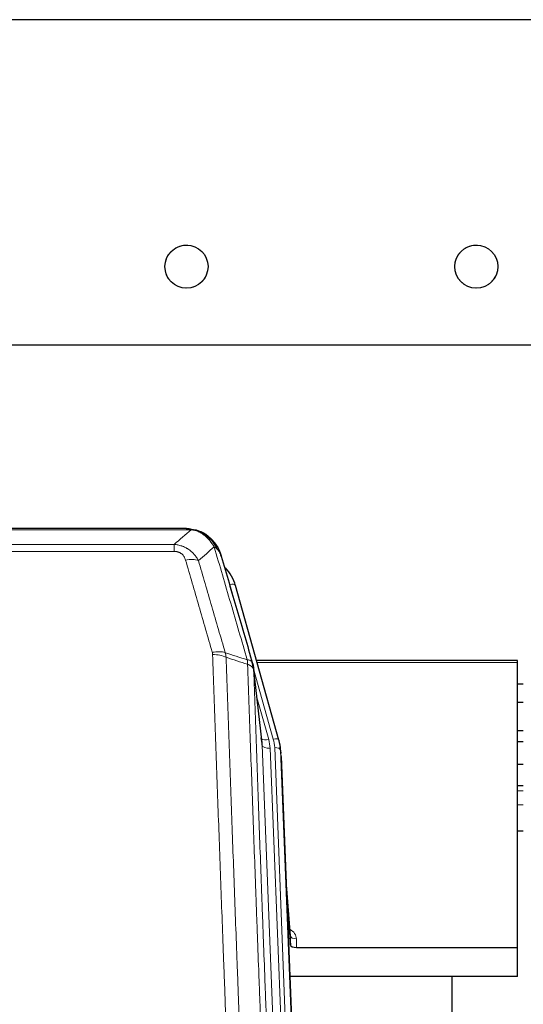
# Model space of a CAD drawing. Header units: inches. Extents: x 0 to 29700, y -16 to 21000.
# Tile 71 of 256: x 5145 to 5402, y 10757 to 11260. Entities that reach past the tile are written whole.
import ezdxf

# ---------------------------------------------------------------- set-up
doc = ezdxf.new("R2010")
doc.units = ezdxf.units.IN
doc.layers.add('1', color=7, linetype='Continuous', true_color=0xffffff)

msp = doc.modelspace()

# ---------------------------------------------------------------- linework, layer by layer
at = {"layer": '1', "color": 2, "linetype": 'Continuous', "lineweight": 25}
for p, q in [((7092.741, 11259.722), (3518.061, 11259.722)), ((7092.741, 11259.722), (3518.061, 11259.722)), ((5454.401, 11093.718), (4337.401, 11093.718)), ((5229.962, 11000.091), (5011.841, 11000.091)), ((5236.904, 10998.615), (5237.004, 10998.587)), ((5277.129, 10892.113), (5254.955, 10971)), ((5398.901, 10932.829), (5265.683, 10932.829)), ((5398.901, 10931.799), (5398.901, 10932.829)), ((5268.508, 10890.793), (5264.093, 10929.312)), ((5398.901, 10786.33), (5398.901, 10931.799)), ((5401.885, 10920.755), (5398.9, 10920.755)), ((5401.885, 10911.338), (5398.9, 10911.338)), ((5277.148, 10892.017), (5277.129, 10892.113)), ((5401.901, 10896.839), (5398.896, 10896.839)), ((5278.184, 10885.392), (5277.81, 10888.651)), ((5401.904, 10891.303), (5398.911, 10891.303)), ((5278.305, 10883.808), (5290.873, 10564.595)), ((5401.9, 10879.636), (5398.899, 10879.636)), ((5398.899, 10869.029), (5401.9, 10869.029)), ((5401.893, 10845.595), (5398.877, 10845.595)), ((5401.893, 10845.595), (5398.877, 10845.595)), ((5283.004, 10792.337), (5280.796, 10820.536)), ((5281.177, 10810.862), (5283, 10787.58)), ((5283, 10787.58), (5283.011, 10792.157)), ((5285.999, 10786.33), (5398.901, 10786.33)), ((5398.901, 10771.52), (5398.901, 10786.33)), ((5398.901, 10771.52), (5282.727, 10771.52)), ((5365.561, 10546.136), (5365.561, 10771.518))]:
    msp.add_line(p, q, dxfattribs=at)
at = {"layer": '1', "color": 110, "linetype": 'Continuous', "lineweight": 13}
for p, q in [((5232.304, 10999.429), (5009.499, 10999.429)), ((5237.004, 10998.587), (5237.072, 10998.43)), ((5018.23, 10991.961), (5223.573, 10991.961)), ((5223.573, 10988.427), (5018.23, 10988.427)), ((5223.573, 10991.961), (5223.573, 10988.427)), ((5256.792, 10954.762), (5252.067, 10971.573)), ((5274.241, 10892.687), (5264.168, 10928.521)), ((5268.599, 10889.62), (5264.222, 10927.801)), ((5398.901, 10931.799), (5265.97, 10931.799)), ((5265.867, 10913.832), (5271.893, 10892.394)), ((5281.665, 10557.726), (5268.599, 10889.62)), ((5285.511, 10559.813), (5272.591, 10887.993)), ((5287.716, 10563.709), (5274.938, 10888.286)), ((5278.305, 10883.808), (5277.932, 10887.066)), ((5277.932, 10887.066), (5290.627, 10564.602)), ((5283.011, 10792.157), (5280.804, 10820.344)), ((5286.009, 10790.746), (5285.999, 10786.33))]:
    msp.add_line(p, q, dxfattribs=at)
at = {"layer": '1', "color": 2, "linetype": 'Continuous', "lineweight": 25}
for centre in [(5229.901, 11133.722), (5377.901, 11133.722)]:
    msp.add_circle(centre, 11, dxfattribs=at)
at = {"layer": '1', "color": 120, "linetype": 'Continuous', "lineweight": 13}
for centre in [(5229.901, 11133.722), (5377.901, 11133.722)]:
    msp.add_arc(centre, 11, 75, 345, dxfattribs=at)
at = {"layer": '1', "color": 110, "linetype": 'Continuous', "lineweight": 13}
for centre, major_axis, ratio, start_param, end_param in [((5229.42, 10978.206), (9.598, 2.808), 0.562843, 0.6646512, 1.4076092), ((5252.067, 10970.188), (-2.888, -0.812), 0.4480327, 3.1416079, 4.5871119), ((5243.081, 10931.323), (9.604, 2.788), 0.5442898, 0.6684637, 1.414101), ((5243.268, 10930.15), (9.994, 0.345), 0.559112, 0.7940626, 1.551472), ((5271.893, 10894.241), (-3.851, -1.082), 0.4480327, 0.2500116, 1.4455193), ((5248.573, 10887.243), (-24.033, -0.038), 0.8858289, 3.1750594, 3.3842109), ((5274.241, 10891.302), (-2.888, -0.812), 0.4480327, 3.1416079, 4.5871119), ((5250.92, 10887.536), (-24.033, -0.038), 0.8858289, 3.1750594, 3.3842109), ((5272.591, 10889.84), (-3.997, -0.157), 0.4614673, 0.0341943, 1.5526308), ((5274.938, 10886.901), (-2.998, -0.118), 0.4614673, 3.175787, 4.6942235), ((5280.005, 10790.746), (-6.003, -0.046), 0.8757409, 3.1327535, 4.2284576), ((5286.009, 10792.2), (3, -0.007), 0.4848086, 3.1763596, 4.7135294)]:
    msp.add_ellipse(centre, major_axis=major_axis, ratio=ratio, start_param=start_param, end_param=end_param, dxfattribs=at)
at = {"layer": '1', "color": 2, "linetype": 'Continuous', "lineweight": 25}
for centre, major_axis, ratio, start_param, end_param in [((5228.76, 10964.986), (-27.014, -0.465), 0.8900028, 3.3708663, 3.802405), ((5248.573, 10889.09), (20.035, -0.399), 0.8846078, 0.0524005, 0.2615519), ((5250.92, 10886.15), (-27.027, -0.37), 0.8864308, 3.1643526, 3.3735041), ((5285.998, 10787.624), (3, 0), 0.4313147, 3.1753737, 4.7125436)]:
    msp.add_ellipse(centre, major_axis=major_axis, ratio=ratio, start_param=start_param, end_param=end_param, dxfattribs=at)
at = {"layer": '1', "color": 110, "linetype": 'Continuous', "lineweight": 13}
for points, degree in [([(5223.573, 10991.961), (5226.5, 10994.447), (5229.411, 10996.937), (5232.304, 10999.429)], 3), ([(5244.067, 10990.71), (5241.393, 10988.387), (5238.704, 10986.066), (5236, 10983.747)], 3), ([(5249.677, 10936.75), (5253.426, 10935.531), (5257.173, 10934.315), (5260.921, 10933.1)], 3), ([(5249.677, 10936.75), (5249.79, 10936.366), (5249.978, 10935.587), (5250.095, 10934.785), (5250.136, 10934.378)], 3), ([(5261.133, 10930.809), (5257.468, 10931.997), (5253.802, 10933.186), (5250.136, 10934.378)], 3), ([(5401.897, 10866.201), (5398.897, 10866.201)], 1), ([(5398.9, 10859.13), (5401.9, 10859.13)], 1)]:
    msp.add_open_spline(points, degree=degree, dxfattribs=at)
at = {"layer": '1', "color": 2, "linetype": 'Continuous', "lineweight": 25}
for points, degree in [([(5229.762, 11000.089), (5230.379, 11000.093), (5231.002, 11000.063), (5231.628, 10999.998)], 3), ([(5240.515, 10996.533), (5238.868, 10997.754), (5237.002, 10998.588)], 2), ([(5264.099, 10929.231), (5263.349, 10932.062)], 1)]:
    msp.add_open_spline(points, degree=degree, dxfattribs=at)
for points, knots in [([(5229.762, 11000.089), (5229.836, 11000.091), (5229.91, 11000.091), (5230.206, 11000.091), (5230.428, 11000.082), (5230.855, 11000.047), (5231.06, 11000.021), (5231.313, 10999.975), (5231.374, 10999.962), (5231.433, 10999.949)], [0, 0, 0, 0, 0.125, 0.125, 0.5, 0.5, 0.875, 0.875, 1, 1, 1, 1]), ([(5231.433, 10999.949), (5232.844, 10999.86), (5234.28, 10999.554), (5236.151, 10998.852), (5236.615, 10998.653), (5237.072, 10998.43)], [0, 0, 0, 0, 0.75, 0.75, 1, 1, 1, 1]), ([(5234.906, 10999.345), (5234.985, 10999.321), (5235.065, 10999.296), (5235.738, 10999.084), (5236.326, 10998.865), (5236.904, 10998.615)], [0, 0, 0, 0, 0.1180686, 0.1180686, 1, 1, 1, 1]), ([(5237.072, 10998.43), (5237.301, 10998.318), (5237.528, 10998.201), (5238.43, 10997.708), (5239.089, 10997.286), (5240.359, 10996.348), (5240.969, 10995.832), (5241.741, 10995.089), (5241.93, 10994.899), (5242.116, 10994.704)], [0, 0, 0, 0, 0.125, 0.125, 0.5, 0.5, 0.875, 0.875, 1, 1, 1, 1]), ([(5240.591, 10996.477), (5241.237, 10995.995), (5241.852, 10995.469), (5242.66, 10994.683), (5242.884, 10994.454), (5243.101, 10994.219)], [0, 0, 0, 0, 0.7159091, 0.7159091, 1, 1, 1, 1]), ([(5243.531, 10993.652), (5243.51, 10993.696), (5243.487, 10993.741), (5243.408, 10993.875), (5243.345, 10993.966), (5243.219, 10994.11), (5243.163, 10994.166), (5243.101, 10994.219)], [0, 0, 0, 0, 0.2280377, 0.2280377, 0.6912151, 0.6912151, 1, 1, 1, 1]), ([(5243.101, 10994.219), (5243.536, 10993.75), (5243.946, 10993.259), (5245.476, 10991.223), (5246.372, 10989.535), (5246.984, 10987.795)], [0, 0, 0, 0, 0.25, 0.25, 1, 1, 1, 1]), ([(5243.592, 10993.517), (5243.603, 10993.504), (5243.626, 10993.478), (5243.661, 10993.438), (5243.697, 10993.397), (5243.733, 10993.356), (5243.769, 10993.314), (5243.805, 10993.271), (5243.842, 10993.228), (5243.88, 10993.184), (5243.917, 10993.139), (5243.955, 10993.093), (5243.994, 10993.047), (5244.033, 10993), (5244.072, 10992.952), (5244.111, 10992.903), (5244.151, 10992.854), (5244.191, 10992.804), (5244.232, 10992.753), (5244.272, 10992.701), (5244.313, 10992.649), (5244.355, 10992.596), (5244.396, 10992.542), (5244.438, 10992.487), (5244.48, 10992.432), (5244.523, 10992.376), (5244.565, 10992.319), (5244.608, 10992.261), (5244.652, 10992.202), (5244.695, 10992.143), (5244.739, 10992.083), (5244.782, 10992.022), (5244.827, 10991.96), (5244.871, 10991.897), (5244.915, 10991.834), (5244.96, 10991.769), (5245.005, 10991.704), (5245.05, 10991.638), (5245.095, 10991.571), (5245.14, 10991.504), (5245.186, 10991.435), (5245.231, 10991.366), (5245.277, 10991.296), (5245.322, 10991.225), (5245.368, 10991.153), (5245.414, 10991.08), (5245.46, 10991.006), (5245.506, 10990.932), (5245.552, 10990.856), (5245.599, 10990.78), (5245.645, 10990.703), (5245.691, 10990.625), (5245.737, 10990.546), (5245.784, 10990.466), (5245.83, 10990.385), (5245.876, 10990.304), (5245.922, 10990.221), (5245.968, 10990.138), (5246.014, 10990.053), (5246.06, 10989.968), (5246.106, 10989.882), (5246.152, 10989.794), (5246.198, 10989.706), (5246.243, 10989.617), (5246.289, 10989.527), (5246.334, 10989.436), (5246.379, 10989.344), (5246.424, 10989.252), (5246.469, 10989.158), (5246.514, 10989.063), (5246.558, 10988.968), (5246.602, 10988.871), (5246.646, 10988.773), (5246.69, 10988.675), (5246.733, 10988.575), (5246.776, 10988.475), (5246.819, 10988.374), (5246.862, 10988.271), (5246.904, 10988.168), (5246.946, 10988.064), (5246.987, 10987.958), (5247.028, 10987.852), (5247.069, 10987.745), (5247.109, 10987.637), (5247.149, 10987.528), (5247.189, 10987.418), (5247.228, 10987.307), (5247.266, 10987.194), (5247.305, 10987.081), (5247.342, 10986.967), (5247.379, 10986.852), (5247.416, 10986.736), (5247.452, 10986.62), (5247.487, 10986.502), (5247.522, 10986.383), (5247.557, 10986.263), (5247.59, 10986.142), (5247.612, 10986.061), (5247.623, 10986.021)], [0, 0, 0, 0, 0.0060657, 0.012223, 0.0184718, 0.0248123, 0.0312443, 0.0377679, 0.0443831, 0.0510899, 0.0578883, 0.0647782, 0.0717598, 0.0788329, 0.0859977, 0.093254, 0.1006019, 0.1080414, 0.1155725, 0.1231952, 0.1309095, 0.1387154, 0.1466129, 0.1546019, 0.1626826, 0.1708549, 0.1791188, 0.1874742, 0.1959213, 0.20446, 0.2130903, 0.2218121, 0.2306256, 0.2395307, 0.2485274, 0.2576156, 0.2667955, 0.276067, 0.2854301, 0.2948848, 0.3044311, 0.314069, 0.3237985, 0.3336196, 0.3435324, 0.3535367, 0.3636326, 0.3738202, 0.3840993, 0.3944701, 0.4049324, 0.4154864, 0.426132, 0.4368691, 0.4476979, 0.4586183, 0.4696303, 0.480734, 0.4919292, 0.503216, 0.5145945, 0.5260645, 0.5376262, 0.5492795, 0.5610244, 0.5728609, 0.584789, 0.5968087, 0.60892, 0.621123, 0.6334175, 0.6458037, 0.6582815, 0.6708509, 0.6835119, 0.6962645, 0.7091087, 0.7220445, 0.735072, 0.748191, 0.7614017, 0.774704, 0.7880979, 0.8015834, 0.8151605, 0.8288293, 0.8425896, 0.8564416, 0.8703852, 0.8844204, 0.8985472, 0.9127656, 0.9270756, 0.9414773, 0.9559705, 0.9705554, 0.9852319, 1, 1, 1, 1]), ([(5247.623, 10986.021), (5247.566, 10986.331), (5247.484, 10986.635), (5247.27, 10987.228), (5247.139, 10987.516), (5246.984, 10987.795)], [0, 0, 0, 0, 0.5, 0.5, 1, 1, 1, 1]), ([(5247.623, 10986.021), (5248.954, 10981.498), (5250.286, 10976.965), (5252.954, 10967.879), (5254.29, 10963.325), (5258.3, 10949.632), (5260.98, 10940.462), (5263.666, 10931.251)], [0, 0, 0, 0, 0.25, 0.25, 0.5, 0.5, 1, 1, 1, 1]), ([(5263.666, 10931.251), (5263.671, 10931.234), (5263.681, 10931.2), (5263.696, 10931.147), (5263.711, 10931.094), (5263.727, 10931.039), (5263.742, 10930.983), (5263.757, 10930.927), (5263.773, 10930.869), (5263.788, 10930.81), (5263.803, 10930.749), (5263.819, 10930.688), (5263.834, 10930.626), (5263.85, 10930.562), (5263.865, 10930.497), (5263.88, 10930.431), (5263.895, 10930.364), (5263.91, 10930.296), (5263.925, 10930.227), (5263.94, 10930.156), (5263.954, 10930.085), (5263.969, 10930.012), (5263.983, 10929.938), (5263.997, 10929.863), (5264.011, 10929.787), (5264.025, 10929.709), (5264.038, 10929.631), (5264.059, 10929.504), (5264.085, 10929.335), (5264.113, 10929.128), (5264.137, 10928.936), (5264.156, 10928.759), (5264.172, 10928.596), (5264.185, 10928.449), (5264.195, 10928.317), (5264.202, 10928.2), (5264.209, 10928.098), (5264.213, 10928.011), (5264.217, 10927.939), (5264.219, 10927.883), (5264.221, 10927.842), (5264.222, 10927.816), (5264.222, 10927.804), (5264.222, 10927.801)], [0, 0, 0, 0, 0.0155037, 0.0313049, 0.0474035, 0.0637997, 0.0804935, 0.097485, 0.1147743, 0.1323613, 0.1502462, 0.1684289, 0.1869096, 0.2056883, 0.224765, 0.2441397, 0.2638126, 0.2837835, 0.3040527, 0.32462, 0.3454856, 0.3666494, 0.3881116, 0.409872, 0.4319308, 0.454288, 0.4769435, 0.4998975, 0.5635611, 0.6228928, 0.6778927, 0.7285606, 0.7748966, 0.8169007, 0.8545729, 0.8879131, 0.9169214, 0.9415977, 0.9619421, 0.9779545, 0.989635, 0.9969835, 1, 1, 1, 1])]:
    msp.add_open_spline(points, degree=3, knots=knots, dxfattribs=at)
at = {"layer": '1', "color": 110, "linetype": 'Continuous', "lineweight": 13}
for points, knots in [([(5231.433, 10999.949), (5231.552, 10999.922), (5231.662, 10999.891), (5231.91, 10999.804), (5232.035, 10999.743), (5232.222, 10999.601), (5232.283, 10999.52), (5232.304, 10999.429)], [0, 0, 0, 0, 0.25, 0.25, 0.625, 0.625, 1, 1, 1, 1]), ([(5232.304, 10999.429), (5233.524, 10999.327), (5234.7, 10999.033), (5236.194, 10998.406), (5236.562, 10998.23), (5236.922, 10998.035)], [0, 0, 0, 0, 0.75, 0.75, 1, 1, 1, 1]), ([(5237.072, 10998.43), (5237.074, 10998.4), (5237.072, 10998.367), (5237.059, 10998.282), (5237.043, 10998.226), (5236.995, 10998.123), (5236.962, 10998.074), (5236.922, 10998.035)], [0, 0, 0, 0, 0.25, 0.25, 0.625, 0.625, 1, 1, 1, 1]), ([(5236.922, 10998.035), (5237.102, 10997.938), (5237.281, 10997.836), (5237.988, 10997.412), (5238.502, 10997.053), (5239.497, 10996.267), (5239.976, 10995.839), (5240.59, 10995.23), (5240.742, 10995.075), (5240.891, 10994.916)], [0, 0, 0, 0, 0.125, 0.125, 0.5, 0.5, 0.875, 0.875, 1, 1, 1, 1]), ([(5242.116, 10994.704), (5242.017, 10994.73), (5241.916, 10994.753), (5241.659, 10994.804), (5241.501, 10994.827), (5241.191, 10994.872), (5241.037, 10994.892), (5240.891, 10994.916)], [0, 0, 0, 0, 0.25, 0.25, 0.625, 0.625, 1, 1, 1, 1]), ([(5240.891, 10994.916), (5241.19, 10994.6), (5241.481, 10994.272), (5242.607, 10992.922), (5243.374, 10991.825), (5244.067, 10990.71)], [0, 0, 0, 0, 0.25, 0.25, 1, 1, 1, 1]), ([(5243.101, 10994.219), (5243.071, 10994.246), (5243.038, 10994.272), (5242.904, 10994.373), (5242.791, 10994.443), (5242.541, 10994.565), (5242.405, 10994.617), (5242.214, 10994.677), (5242.165, 10994.691), (5242.116, 10994.704)], [0, 0, 0, 0, 0.125, 0.125, 0.5, 0.5, 0.875, 0.875, 1, 1, 1, 1]), ([(5242.116, 10994.704), (5242.487, 10994.315), (5242.844, 10993.909), (5244.204, 10992.226), (5245.075, 10990.832), (5245.774, 10989.379)], [0, 0, 0, 0, 0.25, 0.25, 1, 1, 1, 1]), ([(5223.573, 10991.961), (5223.907, 10991.937), (5224.241, 10991.904), (5224.904, 10991.817), (5225.232, 10991.763), (5226.208, 10991.571), (5226.845, 10991.402), (5227.548, 10991.166), (5227.626, 10991.139), (5227.781, 10991.084), (5227.859, 10991.055), (5228.09, 10990.969), (5228.243, 10990.908), (5228.698, 10990.72), (5229.293, 10990.451), (5229.865, 10990.143), (5230.287, 10989.898), (5230.495, 10989.772), (5230.701, 10989.64), (5230.837, 10989.552), (5230.905, 10989.507), (5231.51, 10989.097), (5232.018, 10988.701), (5232.738, 10988.062), (5232.97, 10987.841), (5233.308, 10987.499), (5233.42, 10987.383), (5233.638, 10987.148), (5233.746, 10987.028), (5234.273, 10986.423), (5234.661, 10985.916), (5235.376, 10984.862), (5235.702, 10984.315), (5236, 10983.747)], [0, 0, 0, 0, 0.0625, 0.0625, 0.125, 0.125, 0.25, 0.25, 0.265625, 0.265625, 0.28125, 0.28125, 0.3125, 0.3125, 0.375, 0.4375, 0.4375, 0.46875, 0.484375, 0.484375, 0.5, 0.5, 0.625, 0.625, 0.6875, 0.6875, 0.71875, 0.71875, 0.75, 0.75, 0.875, 0.875, 1, 1, 1, 1]), ([(5223.573, 10988.427), (5223.755, 10988.427), (5223.938, 10988.421), (5224.301, 10988.395), (5224.481, 10988.375), (5224.837, 10988.322), (5225.012, 10988.288), (5225.359, 10988.206), (5225.53, 10988.157), (5225.741, 10988.087), (5225.783, 10988.073), (5225.866, 10988.043), (5225.991, 10987.996), (5226.112, 10987.946), (5226.351, 10987.841), (5226.659, 10987.688), (5226.946, 10987.51), (5227.119, 10987.39), (5227.154, 10987.366), (5227.222, 10987.317), (5227.255, 10987.292), (5227.355, 10987.215), (5227.42, 10987.163), (5227.61, 10987.004), (5227.729, 10986.894), (5227.956, 10986.666), (5228.063, 10986.548), (5228.265, 10986.305), (5228.361, 10986.18), (5228.474, 10986.02), (5228.496, 10985.987), (5228.54, 10985.922), (5228.562, 10985.89), (5228.626, 10985.791), (5228.667, 10985.725), (5228.785, 10985.526), (5228.859, 10985.391), (5228.996, 10985.119), (5229.059, 10984.981), (5229.236, 10984.564), (5229.336, 10984.28), (5229.42, 10983.992)], [0, 0, 0, 0, 0.0625, 0.0625, 0.125, 0.125, 0.1875, 0.1875, 0.25, 0.25, 0.265625, 0.265625, 0.28125, 0.3125, 0.3125, 0.375, 0.4375, 0.4375, 0.453125, 0.453125, 0.46875, 0.46875, 0.5, 0.5, 0.5625, 0.5625, 0.625, 0.625, 0.6875, 0.6875, 0.703125, 0.703125, 0.71875, 0.71875, 0.75, 0.75, 0.8125, 0.8125, 0.875, 0.875, 1, 1, 1, 1]), ([(5245.774, 10989.379), (5245.528, 10989.626), (5245.261, 10989.862), (5244.691, 10990.306), (5244.387, 10990.515), (5244.067, 10990.71)], [0, 0, 0, 0, 0.5, 0.5, 1, 1, 1, 1]), ([(5260.921, 10933.1), (5258.098, 10942.793), (5255.283, 10952.44), (5251.069, 10966.843), (5249.666, 10971.633), (5246.864, 10981.189), (5245.465, 10985.955), (5244.067, 10990.71)], [0, 0, 0, 0, 0.5, 0.5, 0.75, 0.75, 1, 1, 1, 1]), ([(5246.984, 10987.795), (5246.828, 10988.08), (5246.648, 10988.355), (5246.244, 10988.884), (5246.019, 10989.138), (5245.774, 10989.379)], [0, 0, 0, 0, 0.5, 0.5, 1, 1, 1, 1]), ([(5243.081, 10936.921), (5240.795, 10944.826), (5238.514, 10952.702), (5235.099, 10964.47), (5233.961, 10968.385), (5231.689, 10976.2), (5230.554, 10980.1), (5229.42, 10983.992)], [0, 0, 0, 0, 0.5, 0.5, 0.75, 0.75, 1, 1, 1, 1]), ([(5236, 10983.747), (5237.135, 10979.861), (5238.271, 10975.968), (5240.547, 10968.165), (5241.685, 10964.256), (5245.105, 10952.506), (5247.389, 10944.643), (5249.677, 10936.75)], [0, 0, 0, 0, 0.25, 0.25, 0.5, 0.5, 1, 1, 1, 1]), ([(5243.081, 10936.921), (5243.137, 10936.727), (5243.18, 10936.533), (5243.243, 10936.14), (5243.261, 10935.943), (5243.268, 10935.744)], [0, 0, 0, 0, 0.5, 0.5, 1, 1, 1, 1]), ([(5255.227, 10616.741), (5254.669, 10630.571), (5253.569, 10658.101), (5251.961, 10699.005), (5250.919, 10726.014), (5250.148, 10746.172), (5249.766, 10756.227), (5249.387, 10766.245), (5249.136, 10772.915), (5249.011, 10776.246), (5248.387, 10792.882), (5247.896, 10806.119), (5247.171, 10825.868), (5246.931, 10832.432), (5246.455, 10845.523), (5246.219, 10852.05), (5245.517, 10871.573), (5244.596, 10897.452), (5243.706, 10923.03), (5243.268, 10935.744)], [0, 0, 0, 0, 0.125, 0.25, 0.375, 0.375, 0.4375, 0.46875, 0.46875, 0.5, 0.5, 0.625, 0.625, 0.6875, 0.6875, 0.75, 0.75, 0.875, 1, 1, 1, 1]), ([(5250.136, 10934.378), (5250.574, 10921.68), (5251.466, 10896.135), (5252.387, 10870.288), (5253.09, 10850.79), (5253.327, 10844.272), (5253.803, 10831.198), (5254.043, 10824.642), (5254.77, 10804.918), (5255.261, 10791.697), (5255.886, 10775.083), (5256.011, 10771.756), (5256.263, 10765.094), (5256.642, 10755.089), (5257.025, 10745.047), (5257.796, 10724.914), (5258.84, 10697.94), (5260.45, 10657.088), (5261.552, 10629.593), (5262.11, 10615.78)], [0, 0, 0, 0, 0.125, 0.25, 0.25, 0.3125, 0.3125, 0.375, 0.375, 0.5, 0.5, 0.53125, 0.53125, 0.5625, 0.625, 0.625, 0.75, 0.875, 1, 1, 1, 1]), ([(5263.666, 10931.251), (5263.644, 10931.497), (5263.567, 10931.728), (5263.303, 10932.148), (5263.117, 10932.336), (5262.646, 10932.658), (5262.36, 10932.792), (5261.702, 10932.996), (5261.329, 10933.065), (5260.921, 10933.1)], [0, 0, 0, 0, 0.25, 0.25, 0.5, 0.5, 0.75, 0.75, 1, 1, 1, 1]), ([(5260.921, 10933.1), (5260.996, 10932.727), (5261.038, 10932.355), (5261.096, 10931.597), (5261.112, 10931.21), (5261.133, 10930.809)], [0, 0, 0, 0, 0.5, 0.5, 1, 1, 1, 1]), ([(5264.222, 10927.801), (5264.221, 10927.808), (5264.219, 10927.824), (5264.216, 10927.848), (5264.213, 10927.872), (5264.209, 10927.895), (5264.206, 10927.919), (5264.201, 10927.943), (5264.197, 10927.966), (5264.193, 10927.99), (5264.188, 10928.013), (5264.183, 10928.037), (5264.177, 10928.06), (5264.172, 10928.084), (5264.166, 10928.107), (5264.16, 10928.131), (5264.153, 10928.154), (5264.147, 10928.178), (5264.14, 10928.201), (5264.133, 10928.225), (5264.125, 10928.248), (5264.118, 10928.271), (5264.11, 10928.295), (5264.102, 10928.318), (5264.094, 10928.341), (5264.085, 10928.365), (5264.076, 10928.388), (5264.067, 10928.411), (5264.058, 10928.434), (5264.048, 10928.457), (5264.038, 10928.48), (5264.028, 10928.503), (5264.018, 10928.527), (5264.007, 10928.55), (5263.996, 10928.572), (5263.985, 10928.595), (5263.974, 10928.618), (5263.962, 10928.641), (5263.95, 10928.664), (5263.938, 10928.687), (5263.926, 10928.71), (5263.913, 10928.732), (5263.9, 10928.755), (5263.887, 10928.778), (5263.874, 10928.8), (5263.86, 10928.823), (5263.846, 10928.845), (5263.832, 10928.868), (5263.818, 10928.89), (5263.803, 10928.913), (5263.788, 10928.935), (5263.773, 10928.957), (5263.758, 10928.979), (5263.742, 10929.002), (5263.727, 10929.024), (5263.711, 10929.046), (5263.694, 10929.068), (5263.678, 10929.09), (5263.661, 10929.112), (5263.644, 10929.134), (5263.627, 10929.156), (5263.609, 10929.177), (5263.592, 10929.199), (5263.574, 10929.221), (5263.556, 10929.243), (5263.537, 10929.264), (5263.518, 10929.286), (5263.5, 10929.307), (5263.48, 10929.329), (5263.461, 10929.35), (5263.441, 10929.371), (5263.422, 10929.392), (5263.402, 10929.414), (5263.381, 10929.435), (5263.361, 10929.456), (5263.34, 10929.477), (5263.313, 10929.504), (5263.279, 10929.537), (5263.238, 10929.576), (5263.196, 10929.614), (5263.154, 10929.652), (5263.111, 10929.69), (5263.067, 10929.728), (5263.022, 10929.765), (5262.976, 10929.803), (5262.93, 10929.839), (5262.883, 10929.876), (5262.835, 10929.912), (5262.786, 10929.948), (5262.737, 10929.983), (5262.687, 10930.019), (5262.636, 10930.053), (5262.584, 10930.088), (5262.532, 10930.122), (5262.479, 10930.156), (5262.425, 10930.19), (5262.37, 10930.223), (5262.315, 10930.256), (5262.259, 10930.288), (5262.202, 10930.32), (5262.144, 10930.352), (5262.086, 10930.384), (5262.027, 10930.415), (5261.968, 10930.445), (5261.907, 10930.476), (5261.846, 10930.505), (5261.785, 10930.535), (5261.723, 10930.564), (5261.66, 10930.593), (5261.596, 10930.621), (5261.532, 10930.649), (5261.467, 10930.677), (5261.401, 10930.704), (5261.335, 10930.731), (5261.268, 10930.757), (5261.201, 10930.783), (5261.155, 10930.8), (5261.133, 10930.809)], [0, 0, 0, 0, 0.0066687, 0.0133374, 0.0200061, 0.0266746, 0.0333432, 0.0400116, 0.0466801, 0.0533484, 0.0600168, 0.066685, 0.0733532, 0.0800214, 0.0866895, 0.0933575, 0.1000255, 0.1066935, 0.1133614, 0.1200292, 0.126697, 0.1333647, 0.1400324, 0.1467001, 0.1533676, 0.1600352, 0.1667026, 0.1733701, 0.1800374, 0.1867047, 0.193372, 0.2000392, 0.2067064, 0.2133735, 0.2200405, 0.2267075, 0.2333745, 0.2400414, 0.2467082, 0.253375, 0.2600418, 0.2667085, 0.2733751, 0.2800417, 0.2867082, 0.2933747, 0.3000412, 0.3067075, 0.3133739, 0.3200401, 0.3267064, 0.3333725, 0.3400387, 0.3467047, 0.3533708, 0.3600367, 0.3667026, 0.3733685, 0.3800343, 0.3867001, 0.3933658, 0.4000315, 0.4066971, 0.4133626, 0.4200281, 0.4266936, 0.433359, 0.4400243, 0.4466896, 0.4533549, 0.4600201, 0.4666852, 0.4733503, 0.4800154, 0.4866804, 0.4933453, 0.5000102, 0.5125098, 0.5250093, 0.5375088, 0.5500082, 0.5625077, 0.5750071, 0.5875066, 0.600006, 0.6125054, 0.6250049, 0.6375043, 0.6500037, 0.6625032, 0.6750026, 0.6875021, 0.7000016, 0.7125011, 0.7250006, 0.7375001, 0.7499997, 0.7624993, 0.7749989, 0.7874985, 0.7999982, 0.812498, 0.8249977, 0.8374975, 0.8499974, 0.8624973, 0.8749972, 0.8874972, 0.8999973, 0.9124974, 0.9249976, 0.9374978, 0.9499981, 0.9624985, 0.9749989, 0.9874994, 1, 1, 1, 1]), ([(5273.362, 10606.913), (5272.79, 10620.966), (5271.663, 10648.936), (5270.017, 10690.488), (5268.951, 10717.919), (5268.163, 10738.392), (5267.772, 10748.603), (5267.32, 10760.472), (5267.128, 10765.549), (5267, 10768.931), (5266.936, 10770.622), (5266.617, 10779.067), (5266.237, 10789.174), (5265.799, 10800.918), (5265.613, 10805.94), (5265.489, 10809.287), (5265.427, 10810.958), (5264.871, 10825.995), (5263.898, 10852.57), (5262.487, 10891.963), (5261.579, 10917.913), (5261.133, 10930.809)], [0, 0, 0, 0, 0.125, 0.25, 0.375, 0.375, 0.4375, 0.46875, 0.484375, 0.484375, 0.5, 0.5, 0.5625, 0.59375, 0.609375, 0.609375, 0.625, 0.625, 0.75, 0.875, 1, 1, 1, 1]), ([(5264.222, 10927.801), (5264.667, 10914.953), (5265.573, 10889.102), (5266.98, 10849.858), (5267.95, 10823.384), (5268.504, 10808.405), (5268.566, 10806.74), (5268.69, 10803.406), (5268.876, 10798.403), (5269.312, 10786.704), (5269.691, 10776.635), (5270.009, 10768.221), (5270.073, 10766.538), (5270.2, 10763.168), (5270.392, 10758.11), (5270.842, 10746.286), (5271.233, 10736.114), (5272.019, 10715.719), (5273.082, 10688.391), (5274.723, 10646.997), (5275.847, 10619.132), (5276.417, 10605.132)], [0, 0, 0, 0, 0.125, 0.25, 0.375, 0.375, 0.390625, 0.390625, 0.40625, 0.4375, 0.5, 0.5, 0.515625, 0.515625, 0.53125, 0.5625, 0.625, 0.625, 0.75, 0.875, 1, 1, 1, 1])]:
    msp.add_open_spline(points, degree=3, knots=knots, dxfattribs=at)

doc.saveas('drawing.dxf')
